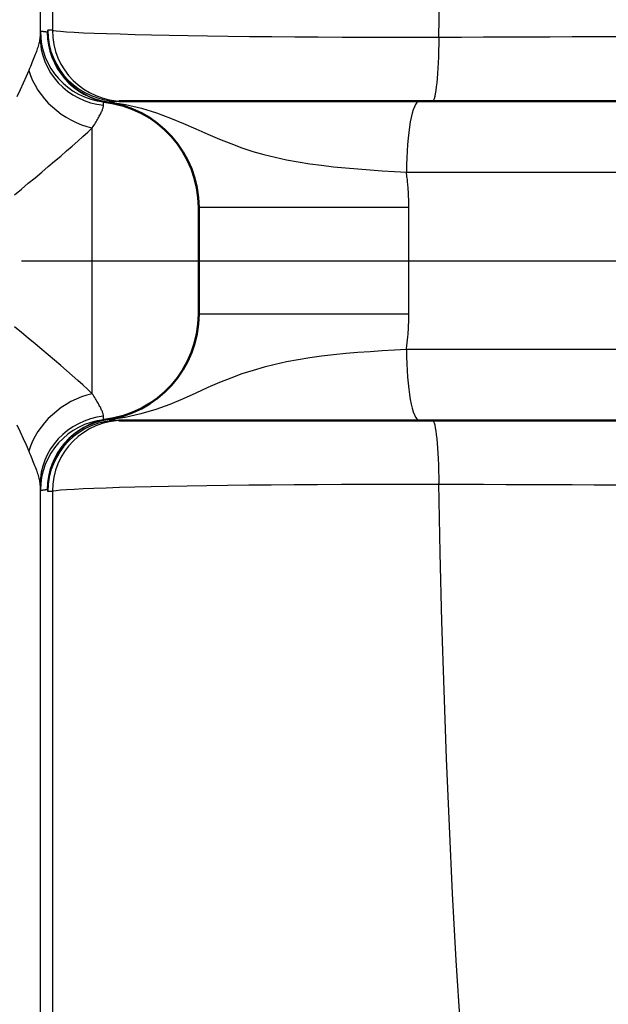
# Model space of a CAD drawing. Header units: millimetres. Extents: x 179 to 1975, y 100 to 1286.
# Tile 5 of 76: x 706 to 722, y 191 to 219. Entities that reach past the tile are written whole.
import ezdxf

# ---------------------------------------------------------------- set-up
doc = ezdxf.new("R2010")
doc.units = ezdxf.units.MM
doc.header["$LTSCALE"] = 5
doc.linetypes.add('CHAIN', pattern=[0.3543, 0.2362, -0.0295, 0.0591, -0.0295])
for name, color, linetype, lineweight in [('Mittellinie(DIN)', 4, 'CHAIN', 25), ('Sichtbare Kanten(DIN)', 7, 'Continuous', 50), ('Sichtbare tangentiale Kanten(DIN)', 3, 'Continuous', 25)]:
    doc.layers.add(name, color=color, linetype=linetype, lineweight=lineweight)

msp = doc.modelspace()

# ---------------------------------------------------------------- linework, layer by layer
at = {"layer": 'Mittellinie(DIN)', "linetype": 'CHAIN', "ltscale": 23.990969}
msp.add_line((663.357, 211.842), (1053.357, 211.842), dxfattribs=at)
at = {"layer": 'Sichtbare Kanten(DIN)'}
for p, q in [((717.076, 216.342), (708.602, 216.342)), ((731.895, 216.342), (717.076, 216.342)), ((710.857, 213.342), (710.857, 210.342)), ((708.602, 207.342), (717.076, 207.342)), ((717.076, 207.342), (731.895, 207.342))]:
    msp.add_line(p, q, dxfattribs=at)
for centre, start, end in [((707.857, 213.342), 0, 83.8271), ((707.857, 210.342), 276.1729, 0)]:
    msp.add_arc(centre, 3, start, end, dxfattribs=at)
at = {"layer": 'Sichtbare tangentiale Kanten(DIN)'}
for p, q in [((706.383, 320.868), (706.383, 218.169)), ((706.732, 218.34), (706.602, 218.34)), ((707.857, 208.095), (707.857, 215.588)), ((716.71, 214.342), (731.802, 214.342)), ((716.778, 213.342), (710.857, 213.342)), ((716.778, 210.342), (716.778, 213.342)), ((716.778, 210.342), (710.857, 210.342)), ((731.802, 209.342), (716.71, 209.342)), ((706.383, 205.515), (706.383, 102.816)), ((706.602, 205.343), (706.732, 205.343))]:
    msp.add_line(p, q, dxfattribs=at)
at = {"layer": 'Sichtbare tangentiale Kanten(DIN)', "flags": 128}
for points in [[(706.731, 234.167), (706.731, 231.963), (706.731, 229.738), (706.731, 227.494), (706.732, 225.233), (706.732, 222.958), (706.732, 220.67), (706.732, 218.373)], [(717.625, 218.164), (717.664, 220.112), (717.713, 222.053), (717.773, 223.984), (717.842, 225.904), (717.922, 227.811), (718.013, 229.703), (718.116, 231.58), (718.231, 233.44)], [(706.394, 218.312), (706.394, 218.312), (706.393, 218.311), (706.393, 218.31), (706.392, 218.308), (706.392, 218.306), (706.391, 218.303), (706.391, 218.3), (706.39, 218.296), (706.39, 218.292), (706.389, 218.287), (706.389, 218.282), (706.388, 218.276), (706.388, 218.27), (706.387, 218.263), (706.387, 218.256), (706.386, 218.248), (706.386, 218.24), (706.385, 218.231), (706.385, 218.222), (706.385, 218.212), (706.384, 218.202), (706.384, 218.191), (706.383, 218.18), (706.383, 218.169)], [(706.589, 218.287), (706.581, 218.288), (706.573, 218.289), (706.565, 218.29), (706.556, 218.291), (706.548, 218.293), (706.54, 218.294), (706.532, 218.295), (706.524, 218.296), (706.516, 218.297), (706.508, 218.298), (706.5, 218.299), (706.492, 218.3), (706.484, 218.301), (706.475, 218.302), (706.467, 218.303), (706.459, 218.304), (706.451, 218.305), (706.443, 218.306), (706.435, 218.307), (706.427, 218.308), (706.419, 218.309), (706.411, 218.31), (706.402, 218.311), (706.394, 218.312)], [(706.591, 218.293), (706.591, 218.293), (706.59, 218.292), (706.59, 218.292), (706.59, 218.291), (706.59, 218.291), (706.59, 218.29), (706.59, 218.29), (706.59, 218.289), (706.59, 218.289), (706.59, 218.289), (706.59, 218.288), (706.59, 218.288), (706.59, 218.288), (706.59, 218.288), (706.59, 218.287), (706.589, 218.287), (706.589, 218.287), (706.589, 218.287), (706.589, 218.287), (706.589, 218.287), (706.589, 218.287), (706.589, 218.287), (706.589, 218.287), (706.589, 218.287)], [(706.602, 218.34), (706.602, 218.34), (706.601, 218.34), (706.601, 218.34), (706.6, 218.339), (706.6, 218.338), (706.599, 218.337), (706.599, 218.336), (706.598, 218.335), (706.598, 218.333), (706.597, 218.332), (706.597, 218.33), (706.596, 218.328), (706.596, 218.326), (706.595, 218.323), (706.595, 218.321), (706.594, 218.318), (706.594, 218.316), (706.594, 218.313), (706.593, 218.31), (706.593, 218.307), (706.592, 218.304), (706.592, 218.3), (706.591, 218.297), (706.591, 218.293)], [(717.632, 218.138), (716.947, 218.137), (716.26, 218.137), (715.576, 218.138), (714.897, 218.141), (714.225, 218.144), (713.565, 218.149), (712.919, 218.154), (712.291, 218.16), (711.683, 218.168), (711.101, 218.176), (710.545, 218.185), (710.019, 218.195), (709.524, 218.205), (709.064, 218.216), (708.639, 218.227), (708.253, 218.239), (707.908, 218.251), (707.606, 218.264), (707.347, 218.276), (707.132, 218.289), (706.962, 218.302), (706.838, 218.315), (706.761, 218.328), (706.732, 218.34)], [(706.383, 218.169), (706.381, 218.144), (706.379, 218.118), (706.376, 218.09), (706.371, 218.061), (706.365, 218.031), (706.358, 217.999), (706.35, 217.966), (706.341, 217.932), (706.331, 217.896), (706.32, 217.859), (706.307, 217.821), (706.294, 217.781), (706.28, 217.74), (706.265, 217.698), (706.248, 217.655), (706.231, 217.61), (706.213, 217.564), (706.195, 217.517), (706.175, 217.469), (706.155, 217.419), (706.134, 217.368), (706.112, 217.317), (706.09, 217.264), (706.067, 217.21)], [(722.619, 218.159), (722, 218.156), (721.38, 218.153), (720.758, 218.15), (720.134, 218.147), (719.509, 218.144), (718.883, 218.142), (718.258, 218.14), (717.632, 218.138)], [(706.067, 217.21), (705.991, 217.034), (705.909, 216.85), (705.821, 216.66), (705.729, 216.463)], [(708.172, 216.225), (708.172, 216.233), (708.173, 216.241), (708.173, 216.248), (708.173, 216.255), (708.174, 216.262), (708.174, 216.268), (708.174, 216.274), (708.174, 216.28), (708.175, 216.286), (708.175, 216.291), (708.175, 216.295), (708.176, 216.3), (708.176, 216.304), (708.176, 216.307), (708.177, 216.31), (708.177, 216.313), (708.177, 216.316), (708.177, 216.318), (708.178, 216.32), (708.178, 216.322), (708.178, 216.323), (708.179, 216.324), (708.179, 216.324), (708.179, 216.324)], [(708.296, 216.309), (708.297, 216.309), (708.297, 216.309), (708.298, 216.309), (708.299, 216.309), (708.3, 216.309), (708.3, 216.31), (708.301, 216.31), (708.302, 216.31), (708.303, 216.31), (708.303, 216.31), (708.304, 216.311), (708.305, 216.311), (708.306, 216.311), (708.307, 216.312), (708.307, 216.312), (708.308, 216.313), (708.309, 216.313), (708.31, 216.314), (708.311, 216.314), (708.311, 216.315), (708.312, 216.316), (708.313, 216.317), (708.314, 216.317), (708.315, 216.318)], [(708.313, 216.319), (708.791, 216.248), (709.241, 216.141), (709.663, 216.009), (710.057, 215.864), (710.426, 215.713), (710.777, 215.562), (711.113, 215.414), (711.439, 215.274), (711.757, 215.146), (712.07, 215.03), (712.382, 214.927), (712.694, 214.837), (713.009, 214.759), (713.328, 214.69), (713.654, 214.631), (713.984, 214.579), (714.318, 214.534), (714.655, 214.494), (714.996, 214.46), (715.34, 214.43), (715.685, 214.404), (716.03, 214.38), (716.372, 214.36), (716.71, 214.342)], [(708.315, 216.318), (708.326, 216.32), (708.338, 216.322), (708.349, 216.323), (708.361, 216.325), (708.373, 216.327), (708.384, 216.328), (708.396, 216.329), (708.408, 216.331), (708.42, 216.332), (708.432, 216.333), (708.444, 216.334), (708.456, 216.335), (708.468, 216.336), (708.48, 216.337), (708.492, 216.338), (708.504, 216.339), (708.516, 216.34), (708.528, 216.34), (708.541, 216.341), (708.553, 216.341), (708.565, 216.341), (708.577, 216.342), (708.59, 216.342), (708.602, 216.342)], [(707.857, 215.588), (707.88, 215.625), (707.902, 215.661), (707.924, 215.696), (707.945, 215.73), (707.965, 215.763), (707.984, 215.796), (708.003, 215.828), (708.021, 215.859), (708.038, 215.889), (708.054, 215.918), (708.069, 215.946), (708.084, 215.973), (708.097, 215.999), (708.109, 216.025), (708.12, 216.049), (708.131, 216.073), (708.14, 216.095), (708.148, 216.116), (708.154, 216.137), (708.16, 216.157), (708.165, 216.175), (708.168, 216.193), (708.17, 216.209), (708.171, 216.225)], [(705.663, 213.704), (705.86, 213.866), (706.054, 214.026), (706.245, 214.185), (706.432, 214.342), (706.616, 214.496), (706.794, 214.647), (706.967, 214.794), (707.133, 214.938), (707.293, 215.077), (707.447, 215.212), (707.592, 215.343), (707.729, 215.469), (707.857, 215.588)], [(716.778, 213.342), (716.777, 213.383), (716.777, 213.425), (716.776, 213.467), (716.776, 213.508), (716.775, 213.55), (716.773, 213.592), (716.772, 213.633), (716.77, 213.675), (716.768, 213.717), (716.766, 213.758), (716.763, 213.8), (716.761, 213.842), (716.758, 213.884), (716.754, 213.925), (716.751, 213.967), (716.747, 214.009), (716.743, 214.05), (716.739, 214.092), (716.735, 214.134), (716.73, 214.175), (716.725, 214.217), (716.72, 214.259), (716.715, 214.3), (716.71, 214.342)], [(716.709, 209.343), (716.714, 209.384), (716.72, 209.426), (716.725, 209.467), (716.73, 209.509), (716.734, 209.55), (716.739, 209.592), (716.743, 209.634), (716.747, 209.675), (716.751, 209.717), (716.754, 209.759), (716.757, 209.8), (716.76, 209.842), (716.763, 209.884), (716.766, 209.925), (716.768, 209.967), (716.77, 210.009), (716.772, 210.05), (716.773, 210.092), (716.775, 210.134), (716.776, 210.175), (716.776, 210.217), (716.777, 210.259), (716.777, 210.3), (716.778, 210.342)], [(707.857, 208.095), (707.729, 208.215), (707.592, 208.341), (707.447, 208.471), (707.293, 208.607), (707.133, 208.746), (706.967, 208.889), (706.794, 209.037), (706.616, 209.188), (706.432, 209.342), (706.245, 209.498), (706.054, 209.657), (705.86, 209.818), (705.663, 209.98)], [(716.71, 209.342), (716.372, 209.324), (716.03, 209.303), (715.685, 209.28), (715.34, 209.253), (714.997, 209.224), (714.656, 209.189), (714.319, 209.15), (713.984, 209.105), (713.655, 209.053), (713.332, 208.992), (713.014, 208.923), (712.7, 208.843), (712.386, 208.753), (712.073, 208.651), (711.758, 208.537), (711.439, 208.409), (711.112, 208.267), (710.772, 208.111), (710.416, 207.951), (710.042, 207.794), (709.647, 207.649), (709.229, 207.523), (708.784, 207.424), (708.311, 207.362)], [(708.171, 207.459), (708.17, 207.474), (708.168, 207.491), (708.165, 207.509), (708.16, 207.527), (708.154, 207.547), (708.148, 207.567), (708.14, 207.589), (708.131, 207.611), (708.12, 207.635), (708.109, 207.659), (708.097, 207.684), (708.084, 207.711), (708.069, 207.738), (708.054, 207.766), (708.038, 207.795), (708.021, 207.825), (708.003, 207.856), (707.984, 207.888), (707.965, 207.92), (707.945, 207.954), (707.924, 207.988), (707.902, 208.023), (707.88, 208.059), (707.857, 208.095)], [(708.179, 207.359), (708.179, 207.359), (708.179, 207.36), (708.178, 207.361), (708.178, 207.362), (708.178, 207.363), (708.177, 207.365), (708.177, 207.368), (708.177, 207.37), (708.177, 207.373), (708.176, 207.376), (708.176, 207.38), (708.176, 207.384), (708.175, 207.388), (708.175, 207.393), (708.175, 207.398), (708.174, 207.403), (708.174, 207.409), (708.174, 207.415), (708.174, 207.422), (708.173, 207.428), (708.173, 207.435), (708.173, 207.443), (708.172, 207.45), (708.172, 207.459)], [(708.315, 207.365), (708.314, 207.366), (708.313, 207.367), (708.312, 207.368), (708.311, 207.368), (708.311, 207.369), (708.31, 207.37), (708.309, 207.37), (708.308, 207.371), (708.307, 207.371), (708.307, 207.372), (708.306, 207.372), (708.305, 207.373), (708.304, 207.373), (708.303, 207.373), (708.303, 207.374), (708.302, 207.374), (708.301, 207.374), (708.3, 207.374), (708.3, 207.374), (708.299, 207.374), (708.298, 207.374), (708.297, 207.374), (708.297, 207.374), (708.296, 207.374)], [(708.602, 207.342), (708.59, 207.342), (708.577, 207.342), (708.565, 207.342), (708.553, 207.343), (708.541, 207.343), (708.528, 207.343), (708.516, 207.344), (708.504, 207.345), (708.492, 207.345), (708.48, 207.346), (708.468, 207.347), (708.456, 207.348), (708.444, 207.349), (708.432, 207.35), (708.42, 207.352), (708.408, 207.353), (708.396, 207.354), (708.384, 207.356), (708.373, 207.357), (708.361, 207.359), (708.349, 207.36), (708.338, 207.362), (708.326, 207.364), (708.315, 207.365)], [(705.729, 207.221), (705.821, 207.024), (705.909, 206.833), (705.991, 206.65), (706.067, 206.474)], [(706.067, 206.474), (706.09, 206.42), (706.112, 206.367), (706.134, 206.315), (706.155, 206.265), (706.175, 206.215), (706.195, 206.167), (706.213, 206.12), (706.231, 206.074), (706.248, 206.029), (706.265, 205.985), (706.28, 205.943), (706.294, 205.902), (706.307, 205.863), (706.32, 205.824), (706.331, 205.787), (706.341, 205.752), (706.35, 205.718), (706.358, 205.685), (706.365, 205.653), (706.37, 205.623), (706.375, 205.594), (706.378, 205.566), (706.381, 205.54), (706.382, 205.515)], [(706.383, 205.515), (706.383, 205.503), (706.384, 205.492), (706.384, 205.482), (706.385, 205.471), (706.385, 205.462), (706.385, 205.453), (706.386, 205.444), (706.386, 205.436), (706.387, 205.428), (706.387, 205.421), (706.388, 205.414), (706.388, 205.408), (706.389, 205.402), (706.389, 205.397), (706.39, 205.392), (706.39, 205.388), (706.391, 205.384), (706.391, 205.381), (706.392, 205.378), (706.392, 205.376), (706.393, 205.374), (706.393, 205.373), (706.394, 205.372), (706.394, 205.372)], [(706.732, 205.343), (706.761, 205.356), (706.838, 205.369), (706.96, 205.382), (707.128, 205.394), (707.342, 205.407), (707.6, 205.42), (707.9, 205.432), (708.243, 205.444), (708.627, 205.456), (709.051, 205.468), (709.511, 205.478), (710.004, 205.489), (710.528, 205.499), (711.082, 205.507), (711.664, 205.516), (712.272, 205.523), (712.899, 205.53), (713.544, 205.535), (714.205, 205.54), (714.879, 205.543), (715.563, 205.545), (716.253, 205.547), (716.945, 205.547), (717.632, 205.546)], [(721.284, 165.012), (721.063, 166.483), (720.827, 168), (720.581, 169.56), (720.332, 171.155), (720.084, 172.781), (719.844, 174.431), (719.615, 176.104), (719.399, 177.798), (719.194, 179.514), (719.002, 181.252), (718.823, 183.01), (718.656, 184.791), (718.501, 186.592), (718.359, 188.413), (718.231, 190.256), (718.115, 192.119), (718.012, 194.001), (717.92, 195.9), (717.839, 197.812), (717.769, 199.736), (717.709, 201.67), (717.66, 203.612), (717.622, 205.561)], [(717.632, 205.546), (718.258, 205.544), (718.883, 205.542), (719.509, 205.539), (720.134, 205.537), (720.758, 205.534), (721.38, 205.531), (722, 205.528), (722.619, 205.525)], [(706.394, 205.372), (706.402, 205.373), (706.411, 205.374), (706.419, 205.375), (706.427, 205.376), (706.435, 205.376), (706.443, 205.377), (706.451, 205.378), (706.459, 205.379), (706.467, 205.38), (706.475, 205.381), (706.484, 205.382), (706.492, 205.383), (706.5, 205.385), (706.508, 205.386), (706.516, 205.387), (706.524, 205.388), (706.532, 205.389), (706.54, 205.39), (706.548, 205.391), (706.556, 205.392), (706.565, 205.393), (706.573, 205.395), (706.581, 205.396), (706.589, 205.397)], [(706.589, 205.397), (706.589, 205.397), (706.589, 205.397), (706.589, 205.397), (706.589, 205.397), (706.589, 205.397), (706.589, 205.397), (706.589, 205.397), (706.589, 205.396), (706.59, 205.396), (706.59, 205.396), (706.59, 205.396), (706.59, 205.395), (706.59, 205.395), (706.59, 205.395), (706.59, 205.395), (706.59, 205.394), (706.59, 205.394), (706.59, 205.393), (706.59, 205.393), (706.59, 205.392), (706.59, 205.392), (706.59, 205.392), (706.591, 205.391), (706.591, 205.39)], [(706.591, 205.39), (706.591, 205.387), (706.592, 205.383), (706.592, 205.38), (706.593, 205.377), (706.593, 205.374), (706.594, 205.371), (706.594, 205.368), (706.594, 205.365), (706.595, 205.363), (706.595, 205.36), (706.596, 205.358), (706.596, 205.356), (706.597, 205.354), (706.597, 205.352), (706.598, 205.35), (706.598, 205.349), (706.599, 205.348), (706.599, 205.346), (706.6, 205.345), (706.6, 205.345), (706.601, 205.344), (706.601, 205.344), (706.602, 205.343), (706.602, 205.343)], [(706.732, 205.364), (706.732, 203.066), (706.732, 200.778), (706.732, 198.5), (706.731, 196.234), (706.731, 193.985), (706.731, 191.753), (706.731, 189.541), (706.73, 187.356), (706.73, 185.199), (706.73, 183.071), (706.73, 180.974), (706.729, 178.908), (706.729, 176.875), (706.728, 174.875), (706.728, 172.91), (706.727, 170.981), (706.726, 169.089), (706.726, 167.235), (706.725, 165.423)]]:
    msp.add_lwpolyline(points, dxfattribs=at)
at = {"layer": 'Sichtbare tangentiale Kanten(DIN)'}
for centre, major_axis, ratio, start_param, end_param in [((708.394, 218.313), (-0.215, -1.988), 0.999962, 4.820647, 6.283185), ((708.589, 218.288), (-0.293, -1.978), 0.999961, 4.860006, 6.283185), ((708.591, 218.295), (-1.983, 0.258), 0.997762, 0.130494, 1.561617), ((708.602, 218.342), (0, -2), 0.999962, 4.713065, 6.283185), ((708.732, 218.342), (0, -2), 0.999962, 4.713211, 6.283185), ((708.383, 218.17), (-1.998, 0.08), 0.97783, 0.041616, 1.50472), ((717.452, 218.342), (0, -2), 0.090527, 0, 1.468512), ((707.857, 217.253), (-1.619, 1.174), 0.772597, 0.778794, 2.081249), ((717.076, 214.342), (0, 2), 0.183218, 0, 1.570796), ((717.076, 209.342), (0, -2), 0.183218, 4.712389, 6.283185), ((707.857, 206.43), (1.619, 1.174), 0.772597, 1.060344, 2.362799), ((708.383, 205.514), (-1.998, -0.08), 0.97783, 4.778465, 6.24157), ((708.394, 205.371), (-0.215, 1.988), 0.999962, 0, 1.462538), ((708.589, 205.396), (-0.293, 1.978), 0.999961, 0, 1.423179), ((708.591, 205.389), (-1.983, -0.258), 0.997762, 4.721569, 6.152691), ((708.602, 205.342), (0, 2), 0.999962, 0, 1.57012), ((708.732, 205.342), (0, 2), 0.999962, 0, 1.569975), ((717.452, 205.342), (0, 2), 0.090527, 4.814673, 6.283185)]:
    msp.add_ellipse(centre, major_axis=major_axis, ratio=ratio, start_param=start_param, end_param=end_param, dxfattribs=at)

doc.saveas('drawing.dxf')
